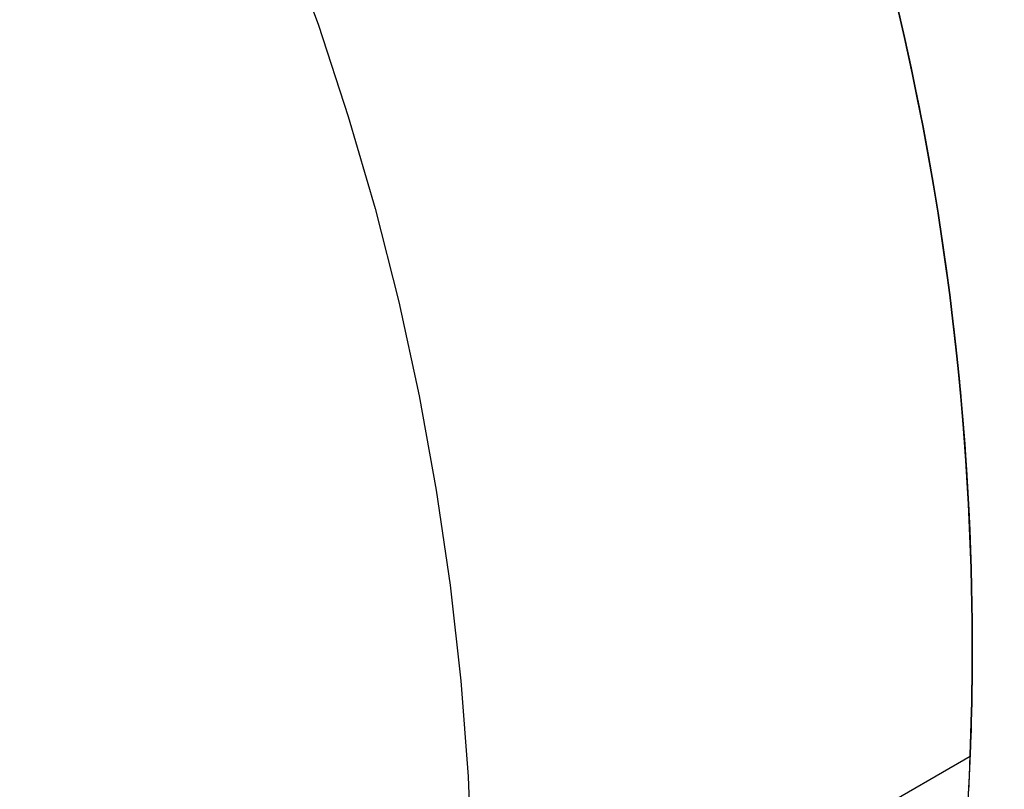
# Model space of a CAD drawing. Extents: x -3378 to 3007, y -425 to 173.
# Tile 113 of 256: x -1885.84 to -1880.53, y 58.24 to 62.39. Entities that reach past the tile are written whole.
import ezdxf

# ---------------------------------------------------------------- set-up
doc = ezdxf.new("R2010")
doc.units = 0
doc.layers.add('PREDEFINITO', color=7, linetype='CONTINUOUS')

msp = doc.modelspace()

# ---------------------------------------------------------------- linework, layer by layer
at = {"layer": 'PREDEFINITO'}
for p, q in [((-1884.4082, 62.8438, 2045.8298), (-1884.2298, 62.3577, 2045.8378)), ((-1881.109, 62.4551, 2565.3411), (-1881.071, 62.29, 2565.4474)), ((-1881.071, 62.29, 2578.718), (-1881.109, 62.4551, 2578.8243)), ((-1881.109, 62.4551, 2141.2581), (-1881.071, 62.29, 2141.3644)), ((-1881.071, 62.29, 2154.6349), (-1881.109, 62.4551, 2154.7412)), ((-1881.109, 62.4551, 2989.4242), (-1881.071, 62.29, 2989.5305)), ((-1881.071, 62.29, 3002.8011), (-1881.109, 62.4551, 3002.9074)), ((-1881.1015, 62.4229, 2115), (-1880.9921, 61.9168, 2115)), ((-1881.1015, 62.4229, 2589.9994), (-1880.9921, 61.9168, 2589.9994)), ((-1881.1015, 62.4229, 2352.4979), (-1880.9921, 61.9168, 2352.4979)), ((-1881.0998, 62.4158, 3064.3564), (-1881.0454, 62.1742, 3064.2827)), ((-1884.2298, 62.3577, 2045.8378), (-1884.0683, 61.8658, 2045.8474)), ((-1881.071, 62.29, 2565.4474), (-1881.0353, 62.127, 2565.5574)), ((-1881.0353, 62.127, 2578.608), (-1881.071, 62.29, 2578.718)), ((-1881.071, 62.29, 2141.3644), (-1881.0353, 62.127, 2141.4743)), ((-1881.0353, 62.127, 2154.525), (-1881.071, 62.29, 2154.6349)), ((-1881.071, 62.29, 2989.5305), (-1881.0353, 62.127, 2989.6405)), ((-1881.0353, 62.127, 3002.6911), (-1881.071, 62.29, 3002.8011)), ((-1881.0454, 62.1742, 3064.2827), (-1880.9953, 61.9329, 3064.2054)), ((-1881.0353, 62.127, 2565.5574), (-1881.0019, 61.9659, 2565.671)), ((-1881.0019, 61.9659, 2578.4944), (-1881.0353, 62.127, 2578.608)), ((-1881.0353, 62.127, 2141.4743), (-1881.0019, 61.9659, 2141.5879)), ((-1881.0019, 61.9659, 2154.4114), (-1881.0353, 62.127, 2154.525)), ((-1881.0353, 62.127, 2989.6405), (-1881.0019, 61.9659, 2989.7541)), ((-1881.0019, 61.9659, 3002.5775), (-1881.0353, 62.127, 3002.6911)), ((-1881.0019, 61.9659, 2565.671), (-1880.9707, 61.807, 2565.7882)), ((-1880.9707, 61.807, 2578.3772), (-1881.0019, 61.9659, 2578.4944)), ((-1881.0019, 61.9659, 2141.5879), (-1880.9707, 61.807, 2141.7051)), ((-1880.9707, 61.807, 2154.2942), (-1881.0019, 61.9659, 2154.4114)), ((-1881.0019, 61.9659, 2989.7541), (-1880.9707, 61.807, 2989.8713)), ((-1880.9707, 61.807, 3002.4603), (-1881.0019, 61.9659, 3002.5775)), ((-1880.9953, 61.9329, 3064.2054), (-1880.9484, 61.687, 3064.1229)), ((-1880.9921, 61.9168, 2115), (-1880.9002, 61.4072, 2115)), ((-1880.9921, 61.9168, 2589.9994), (-1880.9002, 61.4072, 2589.9994)), ((-1880.9921, 61.9168, 2352.4979), (-1880.9002, 61.4072, 2352.4979)), ((-1884.0683, 61.8658, 2045.8474), (-1883.9238, 61.3687, 2045.8585)), ((-1880.9707, 61.807, 2565.7882), (-1880.9418, 61.6504, 2565.9089)), ((-1880.9418, 61.6504, 2578.2565), (-1880.9707, 61.807, 2578.3772)), ((-1880.9707, 61.807, 2141.7051), (-1880.9418, 61.6504, 2141.8259)), ((-1880.9418, 61.6504, 2154.1734), (-1880.9707, 61.807, 2154.2942)), ((-1880.9707, 61.807, 2989.8713), (-1880.9418, 61.6504, 2989.992)), ((-1880.9418, 61.6504, 3002.3396), (-1880.9707, 61.807, 3002.4603)), ((-1880.9484, 61.687, 3064.1229), (-1880.9058, 61.4415, 3064.0369)), ((-1880.9418, 61.6504, 2565.9089), (-1880.9149, 61.4961, 2566.0331)), ((-1880.9149, 61.4961, 2578.1323), (-1880.9418, 61.6504, 2578.2565)), ((-1880.9418, 61.6504, 2141.8259), (-1880.9149, 61.4961, 2141.9501)), ((-1880.9149, 61.4961, 2154.0492), (-1880.9418, 61.6504, 2154.1734)), ((-1880.9418, 61.6504, 2989.992), (-1880.9149, 61.4961, 2990.1162)), ((-1880.9149, 61.4961, 3002.2154), (-1880.9418, 61.6504, 3002.3396)), ((-1880.9149, 61.4961, 2566.0331), (-1880.8901, 61.3442, 2566.1607)), ((-1880.8901, 61.3442, 2578.0047), (-1880.9149, 61.4961, 2578.1323)), ((-1880.9149, 61.4961, 2141.9501), (-1880.8901, 61.3442, 2142.0776)), ((-1880.8901, 61.3442, 2153.9216), (-1880.9149, 61.4961, 2154.0492)), ((-1880.9149, 61.4961, 2990.1162), (-1880.8901, 61.3442, 2990.2438)), ((-1880.8901, 61.3442, 3002.0878), (-1880.9149, 61.4961, 3002.2154)), ((-1880.9058, 61.4415, 3064.0369), (-1880.8675, 61.1965, 3063.9475)), ((-1880.9002, 61.4072, 2115), (-1880.8259, 60.8947, 2115)), ((-1880.9002, 61.4072, 2589.9994), (-1880.8259, 60.8947, 2589.9994)), ((-1880.9002, 61.4072, 2352.4979), (-1880.8259, 60.8947, 2352.4979)), ((-1883.9238, 61.3687, 2045.8585), (-1883.7965, 60.8669, 2045.8712)), ((-1880.8901, 61.3442, 2566.1607), (-1880.8672, 61.1949, 2566.2917)), ((-1880.8672, 61.1949, 2577.8738), (-1880.8901, 61.3442, 2578.0047)), ((-1880.8901, 61.3442, 2142.0776), (-1880.8672, 61.1949, 2142.2086)), ((-1880.8672, 61.1949, 2153.7907), (-1880.8901, 61.3442, 2153.9216)), ((-1880.8901, 61.3442, 2990.2438), (-1880.8672, 61.1949, 2990.3747)), ((-1880.8672, 61.1949, 3001.9569), (-1880.8901, 61.3442, 3002.0878)), ((-1880.8675, 61.1965, 3063.9475), (-1880.8334, 60.9522, 3063.8547)), ((-1880.8672, 61.1949, 2566.2917), (-1880.8463, 61.0483, 2566.4259)), ((-1880.8463, 61.0483, 2577.7396), (-1880.8672, 61.1949, 2577.8738)), ((-1880.8672, 61.1949, 2142.2086), (-1880.8463, 61.0483, 2142.3428)), ((-1880.8463, 61.0483, 2153.6565), (-1880.8672, 61.1949, 2153.7907)), ((-1880.8672, 61.1949, 2990.3747), (-1880.8463, 61.0483, 2990.5089)), ((-1880.8463, 61.0483, 3001.8226), (-1880.8672, 61.1949, 3001.9569)), ((-1880.8463, 61.0483, 2566.4259), (-1880.8272, 60.9041, 2566.5635)), ((-1880.8272, 60.9041, 2577.6019), (-1880.8463, 61.0483, 2577.7396)), ((-1880.8463, 61.0483, 2142.3428), (-1880.8272, 60.9041, 2142.4805)), ((-1880.8272, 60.9041, 2153.5188), (-1880.8463, 61.0483, 2153.6565)), ((-1880.8463, 61.0483, 2990.5089), (-1880.8272, 60.9041, 2990.6466)), ((-1880.8272, 60.9041, 3001.685), (-1880.8463, 61.0483, 3001.8226)), ((-1880.8334, 60.9522, 3063.8547), (-1880.8029, 60.7035, 3063.7567)), ((-1883.7965, 60.8669, 2045.8712), (-1883.6866, 60.3611, 2045.8854)), ((-1880.8272, 60.9041, 2566.5635), (-1880.8098, 60.7628, 2566.7044)), ((-1880.8098, 60.7628, 2577.461), (-1880.8272, 60.9041, 2577.6019)), ((-1880.8272, 60.9041, 2142.4805), (-1880.8098, 60.7628, 2142.6214)), ((-1880.8098, 60.7628, 2153.3779), (-1880.8272, 60.9041, 2153.5188)), ((-1880.8272, 60.9041, 2990.6466), (-1880.8098, 60.7628, 2990.7875)), ((-1880.8098, 60.7628, 3001.5441), (-1880.8272, 60.9041, 3001.685)), ((-1880.8259, 60.8947, 2115), (-1880.7695, 60.38, 2115)), ((-1880.8259, 60.8947, 2589.9994), (-1880.7695, 60.38, 2589.9994)), ((-1880.8259, 60.8947, 2352.4979), (-1880.7695, 60.38, 2352.4979)), ((-1880.8098, 60.7628, 2566.7044), (-1880.7941, 60.6244, 2566.8485)), ((-1880.7941, 60.6244, 2577.3169), (-1880.8098, 60.7628, 2577.461)), ((-1880.8098, 60.7628, 2142.6214), (-1880.7941, 60.6244, 2142.7654)), ((-1880.7941, 60.6244, 2153.2339), (-1880.8098, 60.7628, 2153.3779)), ((-1880.8098, 60.7628, 2990.7875), (-1880.7941, 60.6244, 2990.9316)), ((-1880.7941, 60.6244, 3001.4), (-1880.8098, 60.7628, 3001.5441)), ((-1880.8029, 60.7035, 3063.7567), (-1880.7766, 60.4558, 3063.6554)), ((-1880.7941, 60.6244, 2566.8485), (-1880.78, 60.4891, 2566.9957)), ((-1880.78, 60.4891, 2577.1698), (-1880.7941, 60.6244, 2577.3169)), ((-1880.7941, 60.6244, 2142.7654), (-1880.78, 60.4891, 2142.9126)), ((-1880.78, 60.4891, 2153.0867), (-1880.7941, 60.6244, 2153.2339)), ((-1880.7941, 60.6244, 2990.9316), (-1880.78, 60.4891, 2991.0787)), ((-1880.78, 60.4891, 3001.2528), (-1880.7941, 60.6244, 3001.4)), ((-1880.78, 60.4891, 2566.9957), (-1880.7674, 60.3569, 2567.1458)), ((-1880.7674, 60.3569, 2577.0196), (-1880.78, 60.4891, 2577.1698)), ((-1880.78, 60.4891, 2142.9126), (-1880.7674, 60.3569, 2143.0628)), ((-1880.7674, 60.3569, 2152.9365), (-1880.78, 60.4891, 2153.0867)), ((-1880.78, 60.4891, 2991.0787), (-1880.7674, 60.3569, 2991.2289)), ((-1880.7674, 60.3569, 3001.1027), (-1880.78, 60.4891, 3001.2528)), ((-1880.7766, 60.4558, 3063.6554), (-1880.7546, 60.2089, 3063.5508)), ((-1883.6866, 60.3611, 2045.8854), (-1883.5941, 59.8519, 2045.9012)), ((-1880.7695, 60.38, 2115), (-1880.7308, 59.8636, 2115)), ((-1880.7695, 60.38, 2589.9994), (-1880.7308, 59.8636, 2589.9994)), ((-1880.7695, 60.38, 2352.4979), (-1880.7308, 59.8636, 2352.4979)), ((-1880.7674, 60.3569, 2567.1458), (-1880.7563, 60.2281, 2567.299)), ((-1880.7563, 60.2281, 2576.8664), (-1880.7674, 60.3569, 2577.0196)), ((-1880.7674, 60.3569, 2143.0628), (-1880.7563, 60.2281, 2143.2159)), ((-1880.7563, 60.2281, 2152.7834), (-1880.7674, 60.3569, 2152.9365)), ((-1880.7674, 60.3569, 2991.2289), (-1880.7563, 60.2281, 2991.3821)), ((-1880.7563, 60.2281, 3000.9495), (-1880.7674, 60.3569, 3001.1027)), ((-1880.7563, 60.2281, 2567.299), (-1880.7465, 60.1026, 2567.455)), ((-1880.7465, 60.1026, 2576.7104), (-1880.7563, 60.2281, 2576.8664)), ((-1880.7563, 60.2281, 2143.2159), (-1880.7465, 60.1026, 2143.372)), ((-1880.7465, 60.1026, 2152.6273), (-1880.7563, 60.2281, 2152.7834)), ((-1880.7563, 60.2281, 2991.3821), (-1880.7465, 60.1026, 2991.5381)), ((-1880.7465, 60.1026, 3000.7935), (-1880.7563, 60.2281, 3000.9495)), ((-1880.7546, 60.2089, 3063.5508), (-1880.7368, 59.9631, 3063.4431)), ((-1880.7465, 60.1026, 2567.455), (-1880.7381, 59.9807, 2567.6139)), ((-1880.7381, 59.9807, 2576.5515), (-1880.7465, 60.1026, 2576.7104)), ((-1880.7465, 60.1026, 2143.372), (-1880.7381, 59.9807, 2143.5309)), ((-1880.7381, 59.9807, 2152.4684), (-1880.7465, 60.1026, 2152.6273)), ((-1880.7465, 60.1026, 2991.5381), (-1880.7381, 59.9807, 2991.697)), ((-1880.7381, 59.9807, 3000.6346), (-1880.7465, 60.1026, 3000.7935)), ((-1880.7381, 59.9807, 2567.6139), (-1880.7308, 59.8624, 2567.7756)), ((-1880.7308, 59.8624, 2576.3898), (-1880.7381, 59.9807, 2576.5515)), ((-1880.7381, 59.9807, 2143.5309), (-1880.7308, 59.8624, 2143.6925)), ((-1880.7308, 59.8624, 2152.3067), (-1880.7381, 59.9807, 2152.4684)), ((-1880.7381, 59.9807, 2991.697), (-1880.7308, 59.8624, 2991.8587)), ((-1880.7308, 59.8624, 3000.4729), (-1880.7381, 59.9807, 3000.6346)), ((-1880.7368, 59.9631, 3063.4431), (-1880.7229, 59.7134, 3063.3301)), ((-1880.7308, 59.8636, 2115), (-1880.7099, 59.3462, 2115)), ((-1880.7308, 59.8636, 2589.9994), (-1880.7099, 59.3462, 2589.9994)), ((-1880.7308, 59.8636, 2352.4979), (-1880.7099, 59.3462, 2352.4979)), ((-1880.7308, 59.8624, 2567.7756), (-1880.7246, 59.7479, 2567.94)), ((-1880.7246, 59.7479, 2576.2254), (-1880.7308, 59.8624, 2576.3898)), ((-1880.7308, 59.8624, 2143.6925), (-1880.7246, 59.7479, 2143.8569)), ((-1880.7246, 59.7479, 2152.1424), (-1880.7308, 59.8624, 2152.3067)), ((-1880.7308, 59.8624, 2991.8587), (-1880.7246, 59.7479, 2992.0231)), ((-1880.7246, 59.7479, 3000.3085), (-1880.7308, 59.8624, 3000.4729)), ((-1883.5941, 59.8519, 2045.9012), (-1883.5192, 59.3398, 2045.9184)), ((-1880.7246, 59.7479, 2567.94), (-1880.7195, 59.6373, 2568.107)), ((-1880.7195, 59.6373, 2576.0584), (-1880.7246, 59.7479, 2576.2254)), ((-1880.7246, 59.7479, 2143.8569), (-1880.7195, 59.6373, 2144.024)), ((-1880.7195, 59.6373, 2151.9753), (-1880.7246, 59.7479, 2152.1424)), ((-1880.7246, 59.7479, 2992.0231), (-1880.7195, 59.6373, 2992.1901)), ((-1880.7195, 59.6373, 3000.1415), (-1880.7246, 59.7479, 3000.3085)), ((-1880.7229, 59.7134, 3063.3301), (-1880.7131, 59.465, 3063.2141)), ((-1880.7195, 59.6373, 2568.107), (-1880.7153, 59.5307, 2568.2767)), ((-1880.7153, 59.5307, 2575.8887), (-1880.7195, 59.6373, 2576.0584)), ((-1880.7195, 59.6373, 2144.024), (-1880.7153, 59.5307, 2144.1936)), ((-1880.7153, 59.5307, 2151.8057), (-1880.7195, 59.6373, 2151.9753)), ((-1880.7195, 59.6373, 2992.1901), (-1880.7153, 59.5307, 2992.3598)), ((-1880.7153, 59.5307, 2999.9718), (-1880.7195, 59.6373, 3000.1415)), ((-1880.7153, 59.5307, 2568.2767), (-1880.712, 59.4281, 2568.4488)), ((-1880.712, 59.4281, 2575.7166), (-1880.7153, 59.5307, 2575.8887)), ((-1880.7153, 59.5307, 2144.1936), (-1880.712, 59.4281, 2144.3658)), ((-1880.712, 59.4281, 2151.6335), (-1880.7153, 59.5307, 2151.8057)), ((-1880.7153, 59.5307, 2992.3598), (-1880.712, 59.4281, 2992.5319)), ((-1880.712, 59.4281, 2999.7997), (-1880.7153, 59.5307, 2999.9718)), ((-1880.7131, 59.465, 3063.2141), (-1880.7075, 59.2179, 3063.0951)), ((-1880.712, 59.4281, 2568.4488), (-1880.7095, 59.3298, 2568.6235)), ((-1880.7095, 59.3298, 2575.542), (-1880.712, 59.4281, 2575.7166)), ((-1880.712, 59.4281, 2144.3658), (-1880.7095, 59.3298, 2144.5404)), ((-1880.7095, 59.3298, 2151.4589), (-1880.712, 59.4281, 2151.6335)), ((-1880.712, 59.4281, 2992.5319), (-1880.7095, 59.3298, 2992.7065)), ((-1880.7095, 59.3298, 2999.625), (-1880.712, 59.4281, 2999.7997)), ((-1883.5192, 59.3398, 2045.9184), (-1883.4619, 58.8255, 2045.9372)), ((-1880.7099, 59.3462, 2115), (-1880.7069, 58.8284, 2115)), ((-1880.7099, 59.3462, 2589.9994), (-1880.7069, 58.8284, 2589.9994)), ((-1880.7099, 59.3462, 2352.4979), (-1880.7069, 58.8284, 2352.4979)), ((-1880.7095, 59.3298, 2568.6235), (-1880.7078, 59.2359, 2568.8005)), ((-1880.7078, 59.2359, 2575.3649), (-1880.7095, 59.3298, 2575.542)), ((-1880.7095, 59.3298, 2144.5404), (-1880.7078, 59.2359, 2144.7174)), ((-1880.7078, 59.2359, 2151.2819), (-1880.7095, 59.3298, 2151.4589)), ((-1880.7095, 59.3298, 2992.7065), (-1880.7078, 59.2359, 2992.8836)), ((-1880.7078, 59.2359, 2999.448), (-1880.7095, 59.3298, 2999.625)), ((-1880.7078, 59.2359, 2568.8005), (-1880.7066, 59.1464, 2568.9799)), ((-1880.7066, 59.1464, 2575.1856), (-1880.7078, 59.2359, 2575.3649)), ((-1880.7078, 59.2359, 2144.7174), (-1880.7066, 59.1464, 2144.8968)), ((-1880.7066, 59.1464, 2151.1025), (-1880.7078, 59.2359, 2151.2819)), ((-1880.7078, 59.2359, 2992.8836), (-1880.7066, 59.1464, 2993.0629)), ((-1880.7066, 59.1464, 2999.2686), (-1880.7078, 59.2359, 2999.448)), ((-1880.7075, 59.2179, 3063.0951), (-1880.706, 58.9721, 3062.9733)), ((-1880.7066, 59.1464, 2568.9799), (-1880.706, 59.0612, 2569.162)), ((-1880.706, 59.0612, 2575.0034), (-1880.7066, 59.1464, 2575.1856)), ((-1880.7066, 59.1464, 2144.8968), (-1880.706, 59.0612, 2145.0789)), ((-1880.706, 59.0612, 2150.9204), (-1880.7066, 59.1464, 2151.1025)), ((-1880.7066, 59.1464, 2993.0629), (-1880.706, 59.0612, 2993.2451)), ((-1880.706, 59.0612, 2999.0865), (-1880.7066, 59.1464, 2999.2686)), ((-1880.706, 59.0612, 2569.162), (-1880.7059, 58.9809, 2569.3461)), ((-1880.7059, 58.9809, 2574.8193), (-1880.706, 59.0612, 2575.0034)), ((-1880.706, 59.0612, 2145.0789), (-1880.7059, 58.9809, 2145.2631)), ((-1880.7059, 58.9809, 2150.7362), (-1880.706, 59.0612, 2150.9204)), ((-1880.706, 59.0612, 2993.2451), (-1880.7059, 58.9809, 2993.4292)), ((-1880.7059, 58.9809, 2998.9024), (-1880.706, 59.0612, 2999.0865)), ((-1880.706, 58.9721, 3062.9733), (-1880.7085, 58.7232, 3062.8463)), ((-1880.7059, 58.9809, 2569.3461), (-1880.7062, 58.9055, 2569.5323)), ((-1880.7062, 58.9055, 2574.6332), (-1880.7059, 58.9809, 2574.8193)), ((-1880.7059, 58.9809, 2145.2631), (-1880.7062, 58.9055, 2145.4492)), ((-1880.7062, 58.9055, 2150.5501), (-1880.7059, 58.9809, 2150.7362)), ((-1880.7059, 58.9809, 2993.4292), (-1880.7062, 58.9055, 2993.6153)), ((-1880.7062, 58.9055, 2998.7162), (-1880.7059, 58.9809, 2998.9024)), ((-1880.7062, 58.9055, 2569.5323), (-1880.7068, 58.8351, 2569.7203)), ((-1880.7068, 58.8351, 2574.4452), (-1880.7062, 58.9055, 2574.6332)), ((-1880.7062, 58.9055, 2145.4492), (-1880.7068, 58.8351, 2145.6372)), ((-1880.7068, 58.8351, 2150.3621), (-1880.7062, 58.9055, 2150.5501)), ((-1880.7062, 58.9055, 2993.6153), (-1880.7068, 58.8351, 2993.8033)), ((-1880.7068, 58.8351, 2998.5283), (-1880.7062, 58.9055, 2998.7162)), ((-1883.4619, 58.8255, 2045.9372), (-1883.4225, 58.3096, 2045.9573)), ((-1880.7069, 58.8284, 2115), (-1880.7218, 58.3108, 2115)), ((-1880.7069, 58.8284, 2589.9994), (-1880.7218, 58.3108, 2589.9994)), ((-1880.7069, 58.8284, 2352.4979), (-1880.7218, 58.3108, 2352.4979)), ((-1880.7068, 58.8351, 2569.7203), (-1880.7077, 58.7698, 2569.9101)), ((-1880.7077, 58.7698, 2574.2554), (-1880.7068, 58.8351, 2574.4452)), ((-1880.7068, 58.8351, 2145.6372), (-1880.7077, 58.7698, 2145.827)), ((-1880.7077, 58.7698, 2150.1723), (-1880.7068, 58.8351, 2150.3621)), ((-1880.7068, 58.8351, 2993.8033), (-1880.7077, 58.7698, 2993.9932)), ((-1880.7077, 58.7698, 2998.3384), (-1880.7068, 58.8351, 2998.5283)), ((-1880.7077, 58.7698, 2569.9101), (-1880.7087, 58.7097, 2570.1017)), ((-1880.7087, 58.7097, 2574.0638), (-1880.7077, 58.7698, 2574.2554)), ((-1880.7077, 58.7698, 2145.827), (-1880.7087, 58.7097, 2146.0186)), ((-1880.7087, 58.7097, 2149.9807), (-1880.7077, 58.7698, 2150.1723)), ((-1880.7077, 58.7698, 2993.9932), (-1880.7087, 58.7097, 2994.1847)), ((-1880.7087, 58.7097, 2998.1468), (-1880.7077, 58.7698, 2998.3384)), ((-1880.7085, 58.7232, 3062.8463), (-1880.7151, 58.4758, 3062.7165)), ((-1880.7087, 58.7097, 2570.1017), (-1880.7099, 58.655, 2570.295)), ((-1880.7099, 58.655, 2573.8705), (-1880.7087, 58.7097, 2574.0638)), ((-1880.7087, 58.7097, 2146.0186), (-1880.7099, 58.655, 2146.2119)), ((-1880.7099, 58.655, 2149.7874), (-1880.7087, 58.7097, 2149.9807)), ((-1880.7087, 58.7097, 2994.1847), (-1880.7099, 58.655, 2994.378)), ((-1880.7099, 58.655, 2997.9535), (-1880.7087, 58.7097, 2998.1468)), ((-1880.7099, 58.655, 2570.295), (-1880.7111, 58.6056, 2570.4899)), ((-1880.7111, 58.6056, 2573.6755), (-1880.7099, 58.655, 2573.8705)), ((-1880.7099, 58.655, 2146.2119), (-1880.7111, 58.6056, 2146.4068)), ((-1880.7111, 58.6056, 2149.5925), (-1880.7099, 58.655, 2149.7874)), ((-1880.7099, 58.655, 2994.378), (-1880.7111, 58.6056, 2994.573)), ((-1880.7111, 58.6056, 2997.7586), (-1880.7099, 58.655, 2997.9535)), ((-1880.7111, 58.6056, 2570.4899), (-1880.7124, 58.5618, 2570.6861)), ((-1880.7124, 58.5618, 2573.4794), (-1880.7111, 58.6056, 2573.6755)), ((-1880.7111, 58.6056, 2146.4068), (-1880.7124, 58.5618, 2146.603)), ((-1880.7124, 58.5618, 2149.3963), (-1880.7111, 58.6056, 2149.5925)), ((-1880.7111, 58.6056, 2994.573), (-1880.7124, 58.5618, 2994.7691)), ((-1880.7124, 58.5618, 2997.5624), (-1880.7111, 58.6056, 2997.7586)), ((-1880.7124, 58.5618, 2570.6861), (-1880.7135, 58.5237, 2570.8833)), ((-1880.7135, 58.5237, 2573.2821), (-1880.7124, 58.5618, 2573.4794)), ((-1880.7124, 58.5618, 2146.603), (-1880.7135, 58.5237, 2146.8002)), ((-1880.7135, 58.5237, 2149.1991), (-1880.7124, 58.5618, 2149.3963)), ((-1880.7124, 58.5618, 2994.7691), (-1880.7135, 58.5237, 2994.9664)), ((-1880.7135, 58.5237, 2997.3652), (-1880.7124, 58.5618, 2997.5624)), ((-1880.7146, 58.4913, 2571.0816), (-1880.7155, 58.4647, 2571.2808)), ((-1880.7155, 58.4647, 2572.8847), (-1880.7146, 58.4913, 2573.0839)), ((-1880.7146, 58.4913, 2146.9985), (-1880.7155, 58.4647, 2147.1977)), ((-1880.7155, 58.4647, 2148.8016), (-1880.7146, 58.4913, 2149.0008)), ((-1880.7146, 58.4913, 2995.1646), (-1880.7155, 58.4647, 2995.3638)), ((-1880.7155, 58.4647, 2996.9677), (-1880.7146, 58.4913, 2997.1669)), ((-1880.7135, 58.5237, 2570.8833), (-1880.7146, 58.4913, 2571.0816)), ((-1880.7146, 58.4913, 2573.0839), (-1880.7135, 58.5237, 2573.2821)), ((-1880.7135, 58.5237, 2146.8002), (-1880.7146, 58.4913, 2146.9985)), ((-1880.7146, 58.4913, 2149.0008), (-1880.7135, 58.5237, 2149.1991)), ((-1880.7135, 58.5237, 2994.9664), (-1880.7146, 58.4913, 2995.1646)), ((-1880.7146, 58.4913, 2997.1669), (-1880.7135, 58.5237, 2997.3652)), ((-1880.7151, 58.4758, 3062.7165), (-1880.7258, 58.23, 3062.5839)), ((-1880.7168, 58.429, 2571.681), (-1880.7172, 58.4201, 2571.8818)), ((-1880.7172, 58.4201, 2572.2836), (-1880.7168, 58.429, 2572.4844)), ((-1880.7168, 58.429, 2147.598), (-1880.7172, 58.4201, 2147.7987)), ((-1880.7172, 58.4201, 2148.2006), (-1880.7168, 58.429, 2148.4013)), ((-1880.7168, 58.429, 2995.7641), (-1880.7172, 58.4201, 2995.9649)), ((-1880.7172, 58.4201, 2996.3667), (-1880.7168, 58.429, 2996.5675)), ((-1880.7163, 58.4439, 2571.4806), (-1880.7168, 58.429, 2571.681)), ((-1880.7168, 58.429, 2572.4844), (-1880.7163, 58.4439, 2572.6848)), ((-1880.7163, 58.4439, 2147.3976), (-1880.7168, 58.429, 2147.598)), ((-1880.7168, 58.429, 2148.4013), (-1880.7163, 58.4439, 2148.6017)), ((-1880.7163, 58.4439, 2995.5637), (-1880.7168, 58.429, 2995.7641)), ((-1880.7168, 58.429, 2996.5675), (-1880.7163, 58.4439, 2996.7679)), ((-1880.7155, 58.4647, 2571.2808), (-1880.7163, 58.4439, 2571.4806)), ((-1880.7163, 58.4439, 2572.6848), (-1880.7155, 58.4647, 2572.8847)), ((-1880.7155, 58.4647, 2147.1977), (-1880.7163, 58.4439, 2147.3976)), ((-1880.7163, 58.4439, 2148.6017), (-1880.7155, 58.4647, 2148.8016)), ((-1880.7155, 58.4647, 2995.3638), (-1880.7163, 58.4439, 2995.5637)), ((-1880.7163, 58.4439, 2996.7679), (-1880.7155, 58.4647, 2996.9677)), ((-1880.7173, 58.4171, 2572.0827), (-1893.005, 51.3228, 2572.0827)), ((-1880.7173, 58.4171, 2147.9996), (-1893.005, 51.3228, 2147.9996)), ((-1880.7173, 58.4171, 2996.1658), (-1893.005, 51.3228, 2996.1658)), ((-1880.7172, 58.4201, 2571.8818), (-1880.7173, 58.4171, 2572.0827)), ((-1880.7173, 58.4171, 2572.0827), (-1880.7172, 58.4201, 2572.2836)), ((-1880.7172, 58.4201, 2147.7987), (-1880.7173, 58.4171, 2147.9996)), ((-1880.7173, 58.4171, 2147.9996), (-1880.7172, 58.4201, 2148.2006)), ((-1880.7172, 58.4201, 2995.9649), (-1880.7173, 58.4171, 2996.1658)), ((-1880.7173, 58.4171, 2996.1658), (-1880.7172, 58.4201, 2996.3667)), ((-1883.4225, 58.3096, 2045.9573), (-1883.4008, 57.7926, 2045.979)), ((-1880.7218, 58.3108, 2115), (-1880.7546, 57.794, 2115)), ((-1880.7218, 58.3108, 2589.9994), (-1880.7546, 57.794, 2589.9994)), ((-1880.7218, 58.3108, 2352.4979), (-1880.7546, 57.794, 2352.4979))]:
    msp.add_line(p, q, dxfattribs=at)
at = {"layer": 'PREDEFINITO', "extrusion": (1.51582e-14, 1.51582e-14, -1)}
for centre in [(1869.7252, 74.001, -3155), (1869.7252, 74.001, -3175), (1869.7252, 74.001, -3165)]:
    msp.add_circle(centre, 15, dxfattribs=at)
at = {"layer": 'PREDEFINITO', "extrusion": (-1.51582e-14, -1.51582e-14, -1)}
for centre in [(1869.7252, 74.001, -1255), (1869.7252, 74.001, -1235), (1869.7252, 74.001, -1245)]:
    msp.add_circle(centre, 15, dxfattribs=at)
at = {"layer": 'PREDEFINITO'}
for centre in [(-1869.7252, 74.001, 1255), (-1869.7252, 74.001, 3155), (-1869.7252, 74.001, 2205)]:
    msp.add_circle(centre, 15, dxfattribs=at)
at = {"layer": 'PREDEFINITO', "extrusion": (0.5, -0.866025, -4.74028e-16)}
msp.add_arc((-2367.229, 2115, -998.9493), 770, 270, 0, dxfattribs=at)
at = {"layer": 'PREDEFINITO', "extrusion": (0.5, -0.866025, 1.24432e-15)}
msp.add_arc((-1597.229, 2295, -998.9493), 770, 90, 180, dxfattribs=at)

doc.saveas('drawing.dxf')
